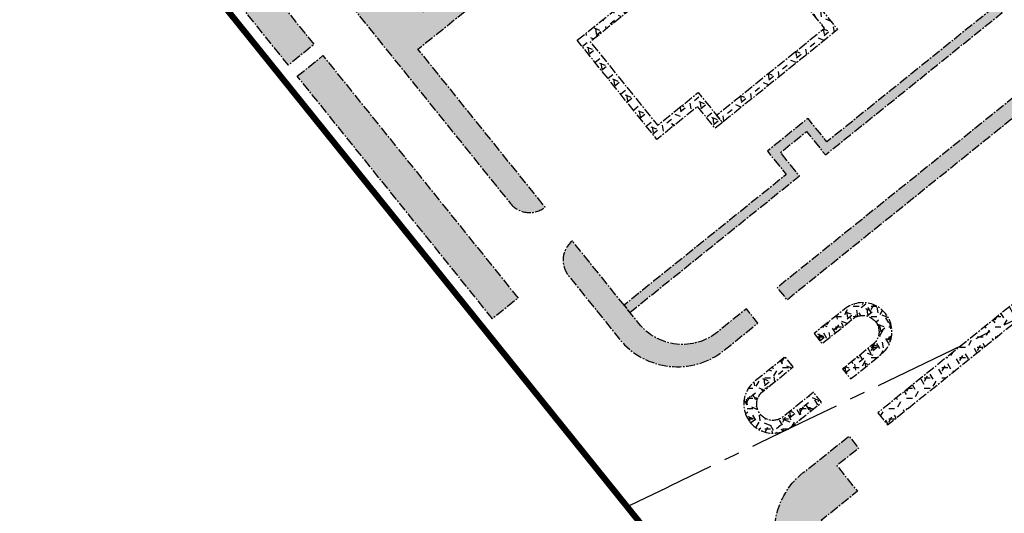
# Model space of a CAD drawing. Header units: millimetres. Extents: x 38389465 to 38395088, y 2473666 to 2480744.
# Tile 254 of 256: x 38394650 to 38394809, y 2479281 to 2479361. Entities that reach past the tile are written whole.
import ezdxf

# ---------------------------------------------------------------- set-up
doc = ezdxf.new("R2010")
doc.units = ezdxf.units.MM
doc.header["$LTSCALE"] = 2
doc.linetypes.add('CENTER2', pattern=[1.125, 0.75, -0.125, 0.125, -0.125])
for name, color, linetype in [('w-用地红线', 1, 'CONTINUOUS'), ('路面铺装', 143, 'CENTER2'), ('路面铺装填充', 143, 'CENTER2')]:
    doc.layers.add(name, color=color, linetype=linetype)
pattern_1 = [(6.626585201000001e-06, (-37038.1748278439, -2798.815628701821), (-1.908062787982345e-07, 1.649777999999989), [0.9525, -1.905]), (120.0000066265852, (-37038.1748278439, -2798.815628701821), (-1.428749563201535, -0.8248891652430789), [0.9525, -1.905]), (60.00000662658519, (-37037.22232784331, -2798.815628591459), (-1.428749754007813, 0.8248888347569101), [0.9525, -1.905])]

# ---------------------------------------------------------------- blocks, each defined once
blk = doc.blocks.new('6fd5t34533')
at = {"layer": '路面铺装填充'}
h = blk.add_hatch(dxfattribs=at)
h.set_pattern_fill('HEX', color=256, angle=6.626585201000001e-06, style=0)
h.set_pattern_definition([(38.83647369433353, (99.1569024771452, 202.7948903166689), (-1.034575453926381, 1.285076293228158), [0.9525, -1.905]), (158.8364736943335, (99.1569024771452, 202.7948903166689), (-0.5956209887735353, -1.538506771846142), [0.9525, -1.905]), (98.83647369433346, (99.89884179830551, 203.3922028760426), (-1.630196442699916, -0.2534304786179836), [0.9524999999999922, -1.904999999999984])])
edge = h.paths.add_edge_path()
edge.add_line((622.9317760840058, 850.4746127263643), (629.2629884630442, 851.9450917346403))
edge.add_arc((628.3580414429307, 855.8413811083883), 3.999999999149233, 283.0756144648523, 373.0756144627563)
edge.add_line((632.2543308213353, 856.7463281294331), (627.8653381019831, 875.6433303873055))
edge.add_arc((622.0209040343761, 874.2859098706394), 6.000000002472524, 13.0756143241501, 103.0756144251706)
edge.add_line((620.6634835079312, 880.1303439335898), (548.6927542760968, 863.4145175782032))
edge.add_line((548.6927542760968, 863.4145175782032), (545.1616674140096, 862.3632954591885))
edge.add_line((545.1616674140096, 862.3632954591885), (500.5814708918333, 846.0338432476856))
edge.add_arc((488.2377053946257, 879.7329217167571), 35.88866724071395, 275.214419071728, 290.1174722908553, ccw=False)
edge.add_line((491.4993823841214, 843.9927776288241), (454.6347600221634, 840.5978868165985))
edge.add_arc((455.7351926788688, 828.6484496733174), 12.00000000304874, 95.26157098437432, 110.1174722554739)
edge.add_line((451.6078400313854, 839.9163225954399), (403.7164928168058, 822.3740162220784))
edge.add_arc((405.0922770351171, 818.6180585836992), 3.999999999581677, 110.1174723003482, 200.1174725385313)
edge.add_line((401.3363194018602, 817.2422743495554), (422.6265891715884, 759.1188059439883))
edge.add_line((422.6265891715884, 759.1188059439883), (402.4364341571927, 751.7232761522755))
edge.add_arc((403.812218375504, 747.9673185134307), 4.000000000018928, 110.117472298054, 200.1168445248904)
edge.add_arc((827407.2427330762, 303663.9684553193), 880738.2265563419, 200.1168445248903, 200.1181000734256)
edge.add_line((406.6944107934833, 728.4690627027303), (460.2741996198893, 748.2015077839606))
edge.add_line((460.2741996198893, 748.2015077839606), (452.8449648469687, 768.4836790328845))
edge.add_line((452.8449648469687, 768.4836790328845), (433.313985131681, 761.3296010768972))
edge.add_line((433.313985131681, 761.3296010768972), (420.2950064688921, 796.8720440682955))
edge.add_line((420.2950064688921, 796.8720440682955), (421.9851874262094, 797.4911469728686))
edge.add_line((421.9851874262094, 797.4911469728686), (418.1501889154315, 807.9608789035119))
edge.add_line((418.1501889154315, 807.9608789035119), (420.6517112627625, 813.3479346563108))
edge.add_line((420.6517112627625, 813.3479346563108), (427.0344962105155, 815.6880399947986))
edge.add_line((427.0344962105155, 815.6880399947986), (426.4160165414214, 817.376528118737))
edge.add_line((426.4160165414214, 817.376528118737), (454.5856988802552, 827.6949097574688))
edge.add_line((454.5856988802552, 827.6949097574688), (456.0302722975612, 823.7511542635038))
edge.add_line((456.0302722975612, 823.7511542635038), (467.2975247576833, 827.8802007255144))
edge.add_line((467.2975247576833, 827.8802007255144), (466.6784218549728, 829.5703816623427))
edge.add_line((466.6784218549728, 829.5703816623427), (469.4484406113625, 830.5850225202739))
edge.add_line((469.4484406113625, 830.5850225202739), (469.5516244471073, 830.3033257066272))
edge.add_line((469.5516244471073, 830.3033257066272), (476.2653987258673, 832.7625399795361))
edge.add_line((476.2653987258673, 832.7625399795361), (478.3290750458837, 827.1286034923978))
edge.add_line((478.3290750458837, 827.1286034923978), (478.6107718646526, 827.2317873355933))
edge.add_line((478.6107718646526, 827.2317873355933), (480.0209506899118, 823.3819307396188))
edge.add_line((480.0209506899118, 823.3819307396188), (478.3949515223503, 822.7844883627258))
edge.add_line((478.3949515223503, 822.7844883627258), (484.2265800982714, 807.2438463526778))
edge.add_line((484.2265800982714, 807.2438463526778), (499.2519026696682, 812.7475297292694))
edge.add_line((499.2519026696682, 812.7475297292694), (494.9188028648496, 824.5771024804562))
edge.add_line((494.9188028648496, 824.5771024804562), (534.3563580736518, 839.0228367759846))
edge.add_line((534.3563580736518, 839.0228367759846), (532.9805738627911, 842.7787943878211))
edge.add_line((532.9805738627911, 842.7787943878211), (552.4813036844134, 849.9217919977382))
edge.add_line((552.4813036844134, 849.9217919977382), (570.3544837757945, 854.0729931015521))
edge.add_line((570.3544837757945, 854.0729931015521), (571.3046780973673, 849.9818893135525))
edge.add_line((571.3046780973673, 849.9818893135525), (620.3979249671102, 861.3842214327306))
edge.add_line((620.3979249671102, 861.3842214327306), (622.9317760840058, 850.4746127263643))
at = {"layer": '路面铺装填充', "linetype": 'ByBlock'}
h = blk.add_hatch(dxfattribs=at)
h.set_pattern_fill('HEX', color=256, angle=6.626585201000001e-06, style=0)
h.set_pattern_definition([(38.83647369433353, (99.1569024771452, 202.7948903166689), (-1.034575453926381, 1.285076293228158), [0.9525, -1.905]), (158.8364736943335, (99.1569024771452, 202.7948903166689), (-0.5956209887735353, -1.538506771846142), [0.9525, -1.905]), (98.83647369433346, (99.89884179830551, 203.3922028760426), (-1.630196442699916, -0.2534304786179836), [0.9524999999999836, -1.904999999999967])])
h.paths.add_polyline_path([(349.0312853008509, 518.6164268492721), (353.1650079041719, 521.9443591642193), (384.6450367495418, 482.8420895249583), (380.5113141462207, 479.514157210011)])
h.paths.add_polyline_path([(327.9606256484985, 544.7893407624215), (332.0941393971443, 548.1171049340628), (339.9329938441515, 538.380233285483), (335.7994800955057, 535.0524691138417)])
h.paths.add_polyline_path([(337.2419665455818, 533.2609190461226), (341.3753802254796, 536.5886026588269), (351.7225473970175, 523.7360820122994), (347.5891337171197, 520.4083983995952)])
h.paths.add_polyline_path([(318.6793535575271, 556.3177984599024), (322.812908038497, 559.6455954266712), (330.6517979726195, 549.9086797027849), (326.5182434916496, 546.5808827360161)])
h.paths.add_polyline_path([(309.3982926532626, 567.8460250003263), (313.5318726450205, 571.1738425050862), (321.3705842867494, 561.4371482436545), (317.2370042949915, 558.1093307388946)])
h.paths.add_polyline_path([(300.1173920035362, 579.3747901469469), (304.2506371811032, 582.7023381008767), (312.0893572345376, 572.9656333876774), (307.9561120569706, 569.6380854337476)])
h.paths.add_polyline_path([(290.8358872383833, 590.902830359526), (294.9695182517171, 594.2306889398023), (302.8081405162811, 584.4941056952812), (298.6745095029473, 581.1662471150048)])
h.paths.add_polyline_path([(281.5546666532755, 602.4312552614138), (285.6883231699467, 605.7591343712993), (293.5269024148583, 596.0226045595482), (289.3932458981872, 592.6947254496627)])
h.paths.add_polyline_path([(272.2736594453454, 613.9599304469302), (276.4070897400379, 617.2876274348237), (284.2459823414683, 607.5507083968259), (280.1125520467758, 604.2230114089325)])
h.paths.add_polyline_path([(262.9923976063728, 625.4884065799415), (267.1258534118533, 628.8161241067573), (274.9646049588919, 619.0793802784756), (270.8311491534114, 615.7516627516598)])
h.paths.add_polyline_path([(253.7111372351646, 637.0168809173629), (257.8460039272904, 640.3457343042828), (265.6847952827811, 630.608941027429), (261.5499285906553, 627.280087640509)])
h.paths.add_polyline_path([(244.4298768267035, 648.545355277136), (248.5647341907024, 651.8742011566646), (256.4036690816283, 642.1372295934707), (252.2688117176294, 638.808383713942)])
h.paths.add_polyline_path([(235.1490255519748, 660.0738330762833), (239.2823079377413, 663.4014109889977), (247.1208838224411, 653.6648853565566), (242.9876014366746, 650.3373074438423)])
h.paths.add_polyline_path([(225.8678434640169, 671.6022777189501), (230.0011183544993, 674.9298495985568), (237.8398479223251, 665.1931330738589), (233.7065730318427, 661.8655611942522)])
h.paths.add_polyline_path([(216.5865471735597, 683.1307327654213), (220.7149611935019, 686.4543913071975), (228.5536907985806, 676.7176747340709), (224.4252767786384, 673.3940161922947)])
at = {"layer": '路面铺装填充'}
h = blk.add_hatch(dxfattribs=at)
h.set_pattern_fill('HEX', color=256, angle=6.626585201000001e-06, style=0)
h.set_pattern_definition(pattern_1)
edge = h.paths.add_edge_path()
edge.add_arc((317.5151763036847, 594.9255684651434), 11.98653496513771, 128.8217543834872, 170.270410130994)
edge.add_line((305.7010517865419, 596.9512738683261), (336.905430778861, 622.0729525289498))
edge.add_arc((390.4656340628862, 555.9968627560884), 85.05730430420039, 112.02445430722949, 129.0276619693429, ccw=False)
edge.add_line((358.5689502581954, 634.8470154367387), (399.8767186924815, 650.0385079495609))
edge.add_line((399.8767186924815, 650.0385079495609), (398.7502066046, 652.672934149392))
edge.add_arc((400.0723551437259, 644.7129625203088), 8.069028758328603, 99.43070997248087, 110.4228822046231)
edge.add_line((397.2566970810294, 652.2747939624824), (360.5079000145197, 638.8142582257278))
edge.add_arc((391.4630448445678, 554.3052114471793), 89.99999988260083, 110.1174722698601, 128.6311621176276)
edge.add_line((335.2756346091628, 624.6115049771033), (310.000821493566, 604.2642778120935))
edge = h.paths.add_edge_path()
edge.add_line((382.2344639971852, 626.4751714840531), (389.7600525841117, 617.1282215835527))
edge.add_line((389.7600525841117, 617.1282215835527), (393.5855698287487, 620.2081132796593))
edge.add_arc((395.535828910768, 617.9256509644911), 3.002189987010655, 38.85378833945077, 130.51236584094, ccw=False)
edge.add_line((397.8737824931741, 619.8090303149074), (421.7039600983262, 590.2097149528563))
edge.add_line((421.7039600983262, 590.2097149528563), (416.8348754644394, 586.2896529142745))
edge.add_line((416.8348754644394, 586.2896529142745), (415.4713209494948, 585.1918658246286))
edge.add_line((415.4713209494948, 585.1918658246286), (419.2339905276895, 580.5182892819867))
edge.add_line((419.2339905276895, 580.5182892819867), (420.7926117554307, 581.7731230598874))
edge.add_line((420.7926117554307, 581.7731230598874), (424.8540123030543, 585.042924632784))
edge.add_arc((428.0166116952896, 573.4671757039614), 11.99999992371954, 69.65288873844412, 105.2808084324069, ccw=False)
edge.add_arc((587.1132259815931, 663.4996848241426), 173.8044175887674, 206.954025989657, 218.955933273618)
edge.add_line((451.957740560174, 554.2249378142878), (448.840485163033, 551.717948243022))
edge.add_line((448.840485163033, 551.717948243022), (444.9455260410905, 548.5821506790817))
edge.add_line((444.9455260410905, 548.5821506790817), (452.4730226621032, 539.2325796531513))
edge.add_line((452.4730226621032, 539.2325796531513), (456.3677231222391, 542.3680826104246))
edge.add_arc((458.2490222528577, 540.0312656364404), 2.999999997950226, 38.836477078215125, 128.8364671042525, ccw=False)
edge.add_line((460.5858388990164, 541.9125651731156), (469.2954925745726, 531.0940521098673))
edge.add_line((469.2954925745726, 531.0940521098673), (467.8654130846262, 517.8660027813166))
edge.add_line((467.8654130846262, 517.8660027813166), (426.4331591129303, 484.5099768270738))
edge.add_line((426.4331591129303, 484.5099768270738), (428.002108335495, 482.5617211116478))
edge.add_line((428.002108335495, 482.5617211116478), (470.5307992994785, 516.8026022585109))
edge.add_arc((463.0055830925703, 526.1498543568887), 12.00000003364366, 308.8365876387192, 398.8372695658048)
edge.add_line((472.3527456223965, 533.6751818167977), (454.1339917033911, 556.3045828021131))
edge.add_arc((587.0446790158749, 663.4532202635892), 170.7222343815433, 202.9845786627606, 218.8747258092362, ccw=False)
edge.add_line((429.8760851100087, 596.7890289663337), (424.8200422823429, 592.7184483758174))
edge.add_line((424.8200422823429, 592.7184483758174), (401.101956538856, 622.1777901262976))
edge.add_arc((403.3496964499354, 624.1996652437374), 3.023295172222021, 129.2368451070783, 221.9718469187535, ccw=False)
edge.add_line((401.4373790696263, 626.5413219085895), (414.6636112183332, 637.1778797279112))
edge.add_arc((423.1425206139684, 661.7564904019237), 26.00000013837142, 222.8685061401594, 250.9670473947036, ccw=False)
edge.add_line((404.0866795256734, 644.0682194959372), (393.9198646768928, 635.8832310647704))
edge.add_arc((392.0383967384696, 638.220257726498), 3.000269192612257, 218.8450998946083, 308.8364670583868, ccw=False)
edge.add_line((389.7016535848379, 636.3384376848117), (383.5167195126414, 644.0209299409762))
edge.add_line((383.5167195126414, 644.0209299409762), (379.5545185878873, 642.5639302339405))
edge.add_line((379.5545185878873, 642.5639302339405), (386.5859851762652, 633.829930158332))
edge.add_arc((384.2491685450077, 631.9486306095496), 2.999999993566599, -51.16273030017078, 38.83647744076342, ccw=False)
edge.add_line((386.1305004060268, 629.6118399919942), (382.2344639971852, 626.4751714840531))
h = blk.add_hatch(dxfattribs=at)
h.set_pattern_fill('HEX', color=256, angle=6.626585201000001e-06, style=0)
h.set_pattern_definition(pattern_1)
h.paths.add_polyline_path([(319.3443975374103, 595.9972996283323), (321.0369023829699, 593.8950498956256), (341.3669513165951, 610.2626134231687), (344.4084378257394, 606.4848018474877), (350.9514515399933, 611.7525311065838), (347.9099650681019, 615.5303426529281), (374.0820200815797, 636.6012595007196), (382.23445815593, 626.4751667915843), (383.4028534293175, 627.4158327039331), (374.3097495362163, 638.7103206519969), (345.8009039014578, 615.7580719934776), (348.8423903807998, 611.9802605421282), (344.6361672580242, 608.5938631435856), (341.5946807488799, 612.371674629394), (330.6123507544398, 603.529886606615), (329.8613668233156, 604.4626790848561)])
edge = h.paths.add_edge_path()
edge.add_arc((386.4989676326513, 500.6258219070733), 3.999999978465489, 218.8365852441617, 308.8365853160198)
edge.add_line((389.0073728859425, 497.5100711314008), (368.4993210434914, 522.9826464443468))
edge.add_line((368.4993210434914, 522.9826464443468), (377.1467710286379, 529.9430659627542))
edge.add_line((377.1467710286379, 529.9430659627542), (374.6377034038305, 533.0596525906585))
edge.add_line((374.6377034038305, 533.0596525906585), (369.4967219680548, 528.9208109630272))
edge.add_line((369.4967219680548, 528.9208109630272), (354.4462102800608, 547.6154938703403))
edge.add_line((354.4462102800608, 547.6154938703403), (359.5871924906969, 551.7543360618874))
edge.add_line((359.5871924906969, 551.7543360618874), (357.0789104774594, 554.8699454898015))
edge.add_line((357.0789104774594, 554.8699454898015), (348.4317375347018, 547.9083779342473))
edge.add_line((348.4317375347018, 547.9083779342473), (315.1903859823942, 589.1880652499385))
edge.add_line((315.1903859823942, 589.1880652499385), (321.0369548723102, 593.8949243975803))
edge.add_line((321.0369548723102, 593.8949243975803), (319.3443975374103, 595.9972996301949))
edge.add_line((319.3443975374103, 595.9972996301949), (310.3874109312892, 588.7875903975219))
edge.add_line((310.3874109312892, 588.7875903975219), (383.3832168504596, 498.1174166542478))
h.paths.add_polyline_path([(357.3815237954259, 557.6814049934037), (358.6357233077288, 556.1235268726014), (357.0789104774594, 554.8699454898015), (359.5871924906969, 551.7543360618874), (361.1451236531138, 553.0085771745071), (364.5932960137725, 548.7237076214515), (370.747022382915, 553.6780246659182), (363.5381661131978, 562.638069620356)], flags=17)
h.paths.add_polyline_path([(363.5381660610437, 562.6380696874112), (364.4788320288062, 561.4696743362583), (375.4586541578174, 570.3094433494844), (372.4171677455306, 574.0872549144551), (376.6233908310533, 577.4736522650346), (379.6648773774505, 573.6958407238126), (399.293918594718, 589.4990283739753), (407.3836455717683, 579.4508290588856), (408.5520406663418, 580.3914948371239), (399.5216479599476, 591.6080896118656), (379.8472035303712, 575.8612971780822), (376.8511201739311, 579.5827134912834), (370.3081065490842, 574.3149843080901), (373.3495930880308, 570.5371727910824)])
h.paths.add_polyline_path([(379.9576030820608, 529.6397525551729), (378.7034035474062, 531.1976306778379), (377.1474999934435, 529.9420718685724), (374.6377034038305, 533.0596525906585), (376.1955821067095, 534.3138514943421), (372.7457340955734, 538.5976149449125), (378.8996614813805, 543.5520938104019), (386.1141487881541, 534.5965826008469)], flags=17)
h.paths.add_polyline_path([(386.1141486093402, 534.596582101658), (385.1734826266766, 535.7649774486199), (396.1533047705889, 544.6047464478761), (399.1947913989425, 540.8269350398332), (403.4010144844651, 544.2133323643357), (400.3595279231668, 547.9911438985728), (419.9885690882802, 563.7943315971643), (411.8988424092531, 573.8425311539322), (413.0672375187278, 574.7831968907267), (422.0976303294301, 563.5666022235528), (402.5139925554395, 547.7070194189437), (405.5100757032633, 543.9856029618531), (398.9670620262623, 538.71787382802), (395.925575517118, 542.495685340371)])
h.paths.add_polyline_path([(453.6412858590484, 540.1731122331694), (452.4730498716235, 539.2325458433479), (460.6232932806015, 529.1088933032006), (434.4611237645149, 508.0459385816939), (431.4097443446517, 511.8157854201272), (424.8667306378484, 506.5480562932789), (427.908217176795, 502.7702447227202), (401.7361624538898, 481.6993280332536), (402.6767923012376, 480.5309738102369), (430.0172783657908, 502.542515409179), (426.9757919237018, 506.3203268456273), (431.1820150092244, 509.7067241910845), (434.2235015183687, 505.9289127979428), (462.7323471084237, 528.8811615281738)])
edge = h.paths.add_edge_path()
edge.add_arc((395.905487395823, 488.9417564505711), 4.000000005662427, 128.8389215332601, 218.8365851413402)
edge.add_line((392.7897365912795, 486.4333511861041), (401.0068105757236, 476.2306624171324))
edge.add_arc((410.3526444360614, 483.7576398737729), 12.00000000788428, 218.8473844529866, 308.838740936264)
edge.add_line((417.878211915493, 474.4106706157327), (423.3284750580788, 478.7988655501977))
edge.add_line((423.3284750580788, 478.7988655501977), (421.4659459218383, 481.1122368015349))
edge.add_line((421.4659459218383, 481.1122368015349), (416.7922851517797, 477.3494039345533))
edge.add_arc((411.1481939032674, 484.3596987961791), 9.00000000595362, 218.8361418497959, 308.83805147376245, ccw=False)
edge.add_line((404.1377109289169, 478.7158411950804), (393.3969550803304, 492.0574049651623))
h = blk.add_hatch(dxfattribs=at)
h.set_pattern_fill('HEX', color=256, angle=6.626585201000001e-06, style=0)
h.set_pattern_definition([(38.83647369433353, (99.1569024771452, 202.7948903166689), (-1.034575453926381, 1.285076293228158), [0.9525, -1.905]), (158.8364736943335, (99.1569024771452, 202.7948903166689), (-0.5956209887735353, -1.538506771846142), [0.9525, -1.905]), (98.83647369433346, (99.89884179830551, 203.3922028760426), (-1.630196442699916, -0.2534304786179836), [0.9524999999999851, -1.90499999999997])])
h.paths.add_polyline_path([(394.1843420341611, 524.4054726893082), (420.5127714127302, 545.601073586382), (436.1899843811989, 526.1273876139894), (417.6143908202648, 511.173163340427), (416.6558069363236, 512.3272746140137), (434.0809293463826, 526.3551759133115), (420.2849728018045, 543.4920258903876), (396.2933837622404, 524.1776936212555), (407.1420207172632, 510.7018957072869), (413.7084896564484, 515.9883292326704), (417.5964997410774, 511.1587787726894), (416.4280781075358, 510.2181457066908), (413.606178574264, 513.7234107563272), (407.039649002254, 508.4370525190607)])
at = {"layer": '路面铺装填充', "linetype": 'ByBlock'}
h = blk.add_hatch(dxfattribs=at)
h.set_pattern_fill('HEX', color=256, angle=6.626585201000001e-06, style=0)
h.set_pattern_definition([(38.83647369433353, (99.1569024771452, 202.7948903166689), (-1.034575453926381, 1.285076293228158), [0.9525, -1.905]), (158.8364736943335, (99.1569024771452, 202.7948903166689), (-0.5956209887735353, -1.538506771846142), [0.9525, -1.905]), (98.83647369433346, (99.89884179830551, 203.3922028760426), (-1.630196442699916, -0.2534304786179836), [0.9524999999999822, -1.904999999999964])])
edge = h.paths.add_edge_path()
edge.add_line((295.6984725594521, 429.7081631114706), (291.9671521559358, 426.7041923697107))
edge.add_line((291.9671521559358, 426.7041923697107), (275.0292880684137, 447.7303442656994))
edge.add_line((275.0292880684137, 447.7303442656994), (264.8248465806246, 439.5162786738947))
edge.add_line((264.8248465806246, 439.5162786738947), (262.3164466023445, 442.6320337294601))
edge.add_line((262.3164466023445, 442.6320337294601), (269.0147257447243, 448.0246161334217))
edge.add_line((269.0147257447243, 448.0246161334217), (253.9642141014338, 466.719299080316))
edge.add_line((253.9642141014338, 466.719299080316), (247.2665453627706, 461.3272080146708))
edge.add_line((247.2665453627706, 461.3272080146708), (244.7586614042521, 464.4419587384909))
edge.add_line((244.7586614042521, 464.4419587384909), (254.9627427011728, 472.6569115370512))
edge.add_line((254.9627427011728, 472.6569115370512), (220.7911268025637, 515.1136760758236))
edge.add_line((220.7911268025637, 515.1136760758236), (223.482978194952, 517.2808505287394))
edge.add_arc((218.6244022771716, 506.3084196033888), 12.00000001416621, 38.838214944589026, 66.1163093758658, ccw=False)
edge.add_line((227.971440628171, 513.8339012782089), (227.971623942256, 513.833673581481))
edge.add_line((227.971623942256, 513.833673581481), (295.6984725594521, 429.7081631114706))
h.paths.add_polyline_path([(237.3508411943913, 461.0456303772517), (244.5632633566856, 452.0871547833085), (250.7170158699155, 457.0414928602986), (243.5043859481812, 465.9998087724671)], flags=17)
h.paths.add_polyline_path([(237.3477815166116, 461.0436670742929), (238.2884556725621, 459.8752783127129), (227.3086954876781, 451.0354323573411), (224.2671824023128, 454.8132224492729), (220.0609830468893, 451.4267956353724), (223.1024960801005, 447.6490054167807), (203.4735656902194, 431.845680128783), (211.5633628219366, 421.7975372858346), (210.3949743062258, 420.8568633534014), (201.3645028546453, 432.0733947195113), (220.9480294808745, 447.9331148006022), (217.9519202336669, 451.654510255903), (224.4948969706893, 456.9222852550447), (227.5364099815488, 453.1444950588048)])
h.paths.add_polyline_path([(220.7911268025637, 515.1136760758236), (221.725729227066, 513.9403991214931), (195.553489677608, 492.869711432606), (198.5950027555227, 489.0919212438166), (192.0520259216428, 483.8241461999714), (189.0105128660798, 487.6019363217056), (162.8386056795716, 466.530835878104), (170.9947759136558, 456.4002409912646), (169.8227192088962, 455.4641342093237), (160.7295429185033, 466.7585503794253), (189.2382274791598, 489.7109990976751), (192.2797404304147, 485.9332089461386), (196.4859398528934, 489.3196357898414), (193.4444268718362, 493.0974259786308), (204.4266948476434, 501.9392910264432), (204.4269364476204, 501.9389918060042)])
h.paths.add_polyline_path([(166.3160993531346, 452.6409819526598), (173.8414268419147, 443.2938194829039), (178.5163712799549, 447.0575807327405), (170.9910437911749, 456.4047432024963)])
h.paths.add_polyline_path([(259.9239606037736, 433.0023377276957), (258.9832864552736, 434.1707264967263), (248.0035262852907, 425.3308805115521), (251.0450391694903, 421.5530902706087), (246.8388398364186, 418.1666634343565), (243.797326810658, 421.9444536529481), (224.1683963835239, 406.1411284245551), (216.0785989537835, 416.1892710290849), (214.910210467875, 415.2485970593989), (223.9406817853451, 404.0320655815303), (243.6150158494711, 419.7789959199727), (246.6111252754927, 416.0576006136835), (253.1541019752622, 421.3253756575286), (250.1125889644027, 425.1031658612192)])
h.paths.add_polyline_path([(206.8225749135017, 409.5075035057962), (207.9909637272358, 410.4481776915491), (233.7027174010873, 378.5122147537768), (232.5342241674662, 377.5714529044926)])
h.paths.add_polyline_path([(190.1177262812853, 432.6473404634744), (178.5163713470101, 447.0575807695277), (177.3479771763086, 446.1169157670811), (189.8901314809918, 430.538387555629), (203.0598742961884, 414.1810550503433), (204.2282672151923, 415.1217325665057)])
h.paths.add_polyline_path([(299.5487225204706, 296.7240516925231), (298.3835544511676, 295.7793772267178), (318.4285363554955, 270.8747142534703), (314.9082554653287, 268.0701887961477), (315.8495104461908, 266.902242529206), (320.5423438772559, 270.640906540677)])
h.paths.add_polyline_path([(281.3728915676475, 316.1048513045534), (290.4652187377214, 304.8101318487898), (292.0266222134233, 306.0672055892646), (283.87418410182, 316.1932982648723), (310.0430117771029, 337.2682237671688), (313.0844983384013, 333.4904123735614), (319.6275119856, 338.7581416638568), (316.5860254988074, 342.5359530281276), (342.7580801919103, 363.6068700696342), (341.8173048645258, 364.7753899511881), (314.4769642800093, 342.7636824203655), (317.5184507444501, 338.9858710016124), (313.3122276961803, 335.5994736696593), (310.2741609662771, 339.3730374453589)])
edge = h.paths.add_edge_path()
edge.add_line((316.4920318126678, 362.7442517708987), (318.0597726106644, 360.7969264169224))
edge.add_line((318.0597726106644, 360.7969264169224), (277.6354983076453, 328.2523985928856))
edge.add_line((277.6354983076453, 328.2523985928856), (276.9207882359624, 321.6340603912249))
edge.add_line((276.9207882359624, 321.6340603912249), (290.4652187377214, 304.8101318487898))
edge.add_line((290.4652187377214, 304.8101318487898), (292.0266222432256, 306.0672056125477))
edge.add_line((292.0266222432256, 306.0672056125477), (299.5519482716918, 296.7200450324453))
edge.add_line((299.5519482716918, 296.7200450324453), (294.8747110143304, 292.9544347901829))
edge.add_line((294.8747110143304, 292.9544347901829), (276.8106058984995, 315.3923911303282))
edge.add_arc((286.1578738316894, 322.9175876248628), 12.00000000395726, 128.8364670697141, 218.8364668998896, ccw=False)
edge.add_line((278.6326773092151, 332.2648555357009), (316.4920318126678, 362.7442517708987))
h.paths.add_polyline_path([(239.6700288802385, 367.9065600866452), (241.2300276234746, 369.1624379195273), (249.3806212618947, 359.0390673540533), (275.5426397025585, 380.1022097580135), (272.5110195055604, 383.8879646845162), (279.0539962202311, 389.1557398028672), (282.095509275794, 385.3779495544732), (308.267416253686, 406.4490497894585), (309.2080579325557, 405.2807050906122), (281.8677946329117, 383.2688867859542), (278.8262816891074, 387.0466769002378), (274.6200823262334, 383.6602500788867), (277.6615952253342, 379.8824599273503), (248.7602205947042, 356.6139094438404)])
edge = h.paths.add_edge_path()
edge.add_line((304.6290765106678, 387.0474493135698), (306.4915454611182, 384.734029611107))
edge.add_line((306.4915454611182, 384.734029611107), (311.9416958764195, 389.1217495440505))
edge.add_arc((304.9971063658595, 398.9582220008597), 12.0409100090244, 305.222247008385, 398.7558570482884)
edge.add_line((314.3868547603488, 406.4958701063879), (303.8512389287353, 419.5823347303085))
edge.add_line((303.8512389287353, 419.5823347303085), (300.1195532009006, 416.5781456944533))
edge.add_line((300.1195532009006, 416.5781456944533), (310.669273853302, 403.4649292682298))
edge.add_arc((303.6590576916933, 397.820740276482), 9.000000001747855, -51.16319939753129, 38.838850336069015, ccw=False)
edge.add_line((309.302995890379, 390.8103221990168), (304.6290765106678, 387.0474493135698))
edge = h.paths.add_edge_path()
edge.add_line((300.2503133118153, 382.9189004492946), (301.8179001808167, 380.9714222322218))
edge.add_line((301.8179001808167, 380.9714222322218), (263.9585454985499, 350.4920258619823))
edge.add_arc((256.4333489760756, 359.8392937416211), 11.99999997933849, 218.8364668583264, 308.83646715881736, ccw=False)
edge.add_line((247.0860810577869, 352.3140972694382), (229.0256998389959, 374.7467844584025))
edge.add_line((229.0256998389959, 374.7467844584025), (233.7021066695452, 378.5117222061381))
edge.add_line((233.7021066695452, 378.5117222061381), (241.2274336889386, 369.1645602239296))
edge.add_line((241.2274336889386, 369.1645602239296), (239.6679073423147, 367.9091956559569))
edge.add_line((239.6679073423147, 367.9091956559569), (252.7334619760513, 351.6779929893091))
edge.add_line((252.7334619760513, 351.6779929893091), (260.3759686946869, 350.8171636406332))
edge.add_line((260.3759686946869, 350.8171636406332), (300.2503133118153, 382.9189004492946))
edge = h.paths.add_edge_path()
edge.add_line((321.1657360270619, 366.506906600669), (323.0282259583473, 364.1934608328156))
edge.add_line((323.0282259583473, 364.1934608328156), (327.7022821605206, 367.9563990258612))
edge.add_arc((333.3461795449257, 360.9459480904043), 9.000000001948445, 38.83685098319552, 128.8364670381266, ccw=False)
edge.add_line((340.3565926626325, 366.5898924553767), (348.3770769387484, 356.6275497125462))
edge.add_line((348.3770769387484, 356.6275497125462), (349.1452383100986, 363.3168363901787))
edge.add_line((349.1452383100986, 363.3168363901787), (344.1089527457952, 369.5725733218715))
edge.add_arc((334.7406511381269, 362.0067498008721), 12.04187528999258, 38.92428029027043, 132.431954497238)
edge.add_line((326.6158277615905, 370.8946069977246), (321.1657360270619, 366.506906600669))
edge = h.paths.add_edge_path()
edge.add_line((306.2073683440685, 375.5201082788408), (307.511484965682, 373.8997115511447))
edge.add_line((307.511484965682, 373.8997115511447), (302.6041192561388, 369.9486724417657))
edge.add_arc((304.2471909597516, 367.9079114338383), 2.619998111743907, 128.8384785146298, 308.8460189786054)
edge.add_line((305.890531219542, 365.8673666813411), (310.7978922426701, 369.8183785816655))
edge.add_line((310.7978922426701, 369.8183785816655), (312.1020531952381, 368.1980427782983))
edge.add_line((312.1020531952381, 368.1980427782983), (307.1947090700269, 364.2470209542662))
edge.add_arc((304.247151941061, 367.9078808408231), 4.699998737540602, 128.8300764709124, 308.8394294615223, ccw=False)
edge.add_line((301.3001924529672, 371.5692218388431), (306.2073683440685, 375.5201082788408))
edge = h.paths.add_edge_path()
edge.add_line((312.1848031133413, 377.6623149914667), (310.880640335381, 379.282537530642))
edge.add_line((310.880640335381, 379.282537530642), (315.7880597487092, 383.2337554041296))
edge.add_arc((318.7360343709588, 379.5732316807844), 4.699998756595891, -51.166778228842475, 128.8459637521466, ccw=False)
edge.add_line((321.683194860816, 375.9120524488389), (316.7758571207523, 371.9610357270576))
edge.add_line((316.7758571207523, 371.9610357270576), (315.471434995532, 373.5811864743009))
edge.add_line((315.471434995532, 373.5811864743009), (320.3788314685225, 377.5322487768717))
edge.add_arc((318.7360341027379, 379.5732314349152), 2.61999873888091, 308.8307657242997, 488.8460041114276)
edge.add_line((317.0926939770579, 381.6137771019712), (312.1848031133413, 377.6623149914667))
h.paths.add_polyline_path([(252.7156872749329, 441.9610506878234), (259.926833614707, 433.0041597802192), (266.0796075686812, 437.9577032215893), (258.8680194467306, 446.9142452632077)], flags=17)
at = {"layer": '路面铺装填充'}
h = blk.add_hatch(dxfattribs=at)
h.set_pattern_fill('HEX', color=256, angle=6.626585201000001e-06, style=0)
h.set_pattern_definition(pattern_1)
edge = h.paths.add_edge_path()
edge.add_line((442.6760143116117, 464.334368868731), (444.243923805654, 462.386944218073))
edge.add_line((444.243923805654, 462.386944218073), (486.7730029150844, 496.6279338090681))
edge.add_arc((492.4316885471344, 489.5635089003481), 9.05134367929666, 43.52388881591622, 128.6951292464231, ccw=False)
edge.add_line((498.9947029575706, 495.7967796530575), (501.7637133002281, 497.1281393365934))
edge.add_arc((492.7306196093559, 489.2285139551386), 12.00003594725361, 41.17036053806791, 128.8382133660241)
edge.add_line((485.205115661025, 498.5755805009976), (442.6760143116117, 464.334368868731))
h = blk.add_hatch(dxfattribs=at)
h.set_pattern_fill('HEX', color=256, angle=6.626585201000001e-06, style=0)
h.set_pattern_definition([(38.83647369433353, (99.1569024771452, 202.7948903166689), (-1.034575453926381, 1.285076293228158), [0.9525, -1.905]), (158.8364736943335, (99.1569024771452, 202.7948903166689), (-0.5956209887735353, -1.538506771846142), [0.9525, -1.905]), (98.83647369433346, (99.89884179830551, 203.3922028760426), (-1.630196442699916, -0.2534304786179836), [0.9524999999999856, -1.904999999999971])])
edge = h.paths.add_edge_path()
edge.add_line((504.3454892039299, 480.2206231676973), (508.7086281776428, 483.7312740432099))
edge.add_line((508.7086281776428, 483.7312740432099), (498.9969999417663, 495.7943730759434))
edge.add_line((498.9969999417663, 495.7943730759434), (501.7637133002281, 497.1281393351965))
edge.add_line((501.7637133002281, 497.1281393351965), (533.9347140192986, 457.1810389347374))
edge.add_arc((524.5902193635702, 449.6555429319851), 11.99802777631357, -51.172957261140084, 38.84588605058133, ccw=False)
edge.add_line((532.1126417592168, 440.3085738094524), (477.4311205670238, 396.2861793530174))
edge.add_arc((469.9059248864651, 405.6334479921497), 12.00000004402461, 218.8364671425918, 308.8364617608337, ccw=False)
edge.add_line((460.5586569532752, 398.1082514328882), (428.7021278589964, 437.6781832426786))
edge.add_arc((438.0689266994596, 445.2191034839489), 12.02507374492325, 125.1377896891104, 218.8364669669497, ccw=False)
edge.add_line((431.147958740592, 455.0528515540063), (438.0031397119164, 460.5717458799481))
edge.add_line((438.0031397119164, 460.5717458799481), (439.5721594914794, 458.6230726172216))
edge.add_line((439.5721594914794, 458.6230726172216), (436.0668566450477, 455.800696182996))
edge.add_line((436.0668566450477, 455.800696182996), (439.3902319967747, 451.6727010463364))
edge.add_line((439.3902319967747, 451.6727010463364), (433.5540616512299, 446.9653668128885))
edge.add_line((433.5540616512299, 446.9653668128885), (437.6290124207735, 441.9132278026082))
edge.add_line((437.6290124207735, 441.9132278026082), (432.4805731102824, 437.7682810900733))
edge.add_line((432.4805731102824, 437.7682810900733), (462.8950382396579, 399.9876541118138))
edge.add_arc((469.9061555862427, 405.6318003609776), 9.000675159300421, 218.8350407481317, 308.8321636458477)
edge.add_line((475.5499497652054, 398.6203996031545), (497.7508786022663, 416.4936813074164))
edge.add_line((497.7508786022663, 416.4936813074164), (495.5557892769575, 419.2202671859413))
edge.add_line((495.5557892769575, 419.2202671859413), (501.6315117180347, 424.111646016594))
edge.add_line((501.6315117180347, 424.111646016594), (503.8252916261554, 421.3866875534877))
edge.add_line((503.8252916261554, 421.3866875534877), (530.2325810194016, 442.6436877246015))
edge.add_arc((524.589483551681, 449.6540328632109), 8.999415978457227, 308.8329224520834, 396.0133367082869)
edge.add_line((531.8689325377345, 454.9454514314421), (527.5229661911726, 460.3613312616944))
edge.add_line((527.5229661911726, 460.3613312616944), (523.1611322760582, 456.8503142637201))
edge.add_line((523.1611322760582, 456.8503142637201), (520.5494294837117, 460.1247920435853))
edge.add_line((520.5494294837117, 460.1247920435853), (524.8840789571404, 463.6276076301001))
edge.add_line((524.8840789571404, 463.6276076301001), (511.3419210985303, 480.4604772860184))
edge.add_line((511.3419210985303, 480.4604772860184), (506.9797034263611, 476.9485892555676))
edge.add_line((506.9797034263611, 476.9485892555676), (504.3454892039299, 480.2206231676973))
at = {"layer": '路面铺装填充', "linetype": 'ByBlock'}
h = blk.add_hatch(dxfattribs=at)
h.set_pattern_fill('HEX', color=256, angle=6.626585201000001e-06, style=0)
h.set_pattern_definition([(38.83647369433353, (99.1569024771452, 202.7948903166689), (-1.034575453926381, 1.285076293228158), [0.9525, -1.905]), (158.8364736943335, (99.1569024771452, 202.7948903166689), (-0.5956209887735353, -1.538506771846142), [0.9525, -1.905]), (98.83647369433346, (99.89884179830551, 203.3922028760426), (-1.630196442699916, -0.2534304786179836), [0.952499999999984, -1.904999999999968])])
edge = h.paths.add_edge_path()
edge.add_line((432.3916095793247, 477.1088543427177), (433.6962294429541, 475.488862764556))
edge.add_line((433.6962294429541, 475.488862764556), (438.6038595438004, 479.4395734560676))
edge.add_arc((440.2467879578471, 477.3986970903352), 2.619998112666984, -51.17308476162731, 128.8344557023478, ccw=False)
edge.add_line((441.8894477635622, 475.3576045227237), (436.9818452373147, 471.4068925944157))
edge.add_line((436.9818452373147, 471.4068925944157), (438.2863961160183, 469.7868707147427))
edge.add_line((438.2863961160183, 469.7868707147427), (443.1940047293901, 473.7375640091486))
edge.add_arc((440.246826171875, 477.3987286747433), 4.69999874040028, 308.833504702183, 488.8428576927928)
edge.add_line((437.2990500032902, 481.0594121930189), (432.3916095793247, 477.1088543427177))
edge = h.paths.add_edge_path()
edge.add_line((429.0226578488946, 471.7265741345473), (427.7182180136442, 473.346573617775))
edge.add_line((427.7182180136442, 473.346573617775), (422.8104017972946, 469.3958486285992))
edge.add_arc((425.7571628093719, 465.7343478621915), 4.699998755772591, 128.8269703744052, 308.8397123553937)
edge.add_line((428.7047380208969, 462.073502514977), (433.6123402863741, 466.0241906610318))
edge.add_line((433.6123402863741, 466.0241906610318), (432.3080259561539, 467.6444281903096))
edge.add_line((432.3080259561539, 467.6444281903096), (427.4003666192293, 463.6936923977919))
edge.add_arc((425.7571630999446, 465.7343480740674), 2.619998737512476, 128.8269300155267, 308.8421684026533, ccw=False)
edge.add_line((424.1145023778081, 467.7754407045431), (429.0226578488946, 471.7265741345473))
at = {"layer": '路面铺装填充'}
h = blk.add_hatch(dxfattribs=at)
h.set_pattern_fill('HEX', color=256, angle=6.626585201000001e-06, style=0)
h.set_pattern_definition(pattern_1)
edge = h.paths.add_edge_path()
edge.add_line((427.7184808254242, 473.3465404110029), (429.0225974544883, 471.7261436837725))
edge.add_line((429.0225974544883, 471.7261436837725), (424.1152317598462, 467.7751045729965))
edge.add_arc((425.758303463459, 465.7343435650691), 2.619998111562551, 128.8384785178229, 308.8460189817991)
edge.add_line((427.4016437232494, 463.6937988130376), (432.3090047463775, 467.6448107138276))
edge.add_line((432.3090047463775, 467.6448107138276), (433.6131656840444, 466.0244749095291))
edge.add_line((433.6131656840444, 466.0244749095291), (428.7058215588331, 462.0734530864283))
edge.add_arc((425.7582644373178, 465.7343129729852), 4.699998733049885, 128.8300763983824, 308.8394293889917, ccw=False)
edge.add_line((422.8113049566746, 469.3956539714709), (427.7184808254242, 473.3465404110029))
edge = h.paths.add_edge_path()
edge.add_line((433.695915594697, 475.4887471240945), (432.3917528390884, 477.1089696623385))
edge.add_line((432.3917528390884, 477.1089696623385), (437.2991722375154, 481.0601875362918))
edge.add_arc((440.2471468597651, 477.3996638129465), 4.699998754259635, -51.166778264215, 128.8459637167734, ccw=False)
edge.add_line((443.1943073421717, 473.7384845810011), (438.286969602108, 469.7874678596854))
edge.add_line((438.286969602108, 469.7874678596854), (436.9825474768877, 471.4076186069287))
edge.add_line((436.9825474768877, 471.4076186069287), (441.8899439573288, 475.3586809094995))
edge.add_arc((440.2471465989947, 477.399663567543), 2.619998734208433, 308.8307655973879, 488.8460039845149)
edge.add_line((438.6038064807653, 479.440209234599), (433.695915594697, 475.4887471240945))
at = {"layer": '路面铺装', "linetype": 'ByBlock', "flags": 128}
for points in [[(382.2344639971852, 626.4751714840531), (389.7600525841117, 617.1282215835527), (393.5855698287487, 620.2081132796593, -0.4227177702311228), (397.8737824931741, 619.8090303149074), (421.7039600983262, 590.2097149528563), (416.8348754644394, 586.2896529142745), (415.4713209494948, 585.1918658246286), (419.2339905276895, 580.5182892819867), (420.7926117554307, 581.7731230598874), (424.8540123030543, 585.042924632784, -0.1567206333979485), (432.1890921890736, 584.7184158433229, 0.05241612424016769), (451.957740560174, 554.2249378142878), (448.840485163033, 551.717948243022), (444.9455260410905, 548.5821506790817), (452.4730226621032, 539.2325796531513), (456.3677231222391, 542.3680826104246, -0.4142135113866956), (460.5858388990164, 541.9125651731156), (469.2954925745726, 531.0940521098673), (467.8654130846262, 517.8660027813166), (426.4331591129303, 484.5099768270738), (428.002108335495, 482.5617211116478), (470.5307992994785, 516.8026022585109, 0.4142170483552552), (472.3527456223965, 533.6751818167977), (454.1339917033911, 556.3045828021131, -0.06944516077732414), (429.8760851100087, 596.7890289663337), (424.8200422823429, 592.7184483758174), (401.101956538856, 622.1777901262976, -0.4282648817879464), (401.4373790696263, 626.5413219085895), (414.6636112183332, 637.1778797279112, -0.1232210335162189), (404.0866795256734, 644.0682194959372), (393.9198646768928, 635.8832310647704, -0.4141694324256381), (389.7016535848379, 636.3384376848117), (383.5167195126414, 644.0209299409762), (379.5545185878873, 642.5639302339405), (386.5859851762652, 633.829930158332, -0.4142095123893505), (386.1305004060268, 629.6118399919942)], [(383.3832168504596, 498.1174166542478, 0.4142135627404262), (389.0073728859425, 497.5100711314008), (368.4993210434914, 522.9826464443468), (377.1467710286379, 529.9430659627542), (374.6377034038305, 533.0596525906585), (369.4967219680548, 528.9208109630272, -0.4142135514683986), (369.4967219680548, 528.9208109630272), (354.4462102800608, 547.6154938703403, -0.4142135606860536), (354.4462102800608, 547.6154938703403), (359.5871924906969, 551.7543360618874), (357.0789104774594, 554.8699454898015), (348.4317375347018, 547.9083779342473), (315.1903859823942, 589.1880652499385), (321.0369548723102, 593.8949243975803), (319.3443975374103, 595.9972996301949), (310.3874109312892, 588.7875903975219)], [(442.6760143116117, 464.334368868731), (444.243923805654, 462.386944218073), (486.7730029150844, 496.6279338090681, -0.3897391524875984), (498.9947029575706, 495.7967796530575), (501.7637133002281, 497.1281393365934, 0.402341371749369), (485.205115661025, 498.5755805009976)], [(504.3454892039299, 480.2206231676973), (508.7086281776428, 483.7312740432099), (498.9969999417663, 495.7943730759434), (501.7637133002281, 497.1281393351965), (533.9347140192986, 457.1810389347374, -0.4143098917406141), (532.1126417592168, 440.3085738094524), (477.4311205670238, 396.2861793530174, -0.4142135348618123), (460.5586569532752, 398.1082514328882), (428.7021278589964, 437.6781832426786, -0.4332499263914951), (431.147958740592, 455.0528515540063), (438.0031397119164, 460.5717458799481), (439.5721594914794, 458.6230726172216), (436.0668566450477, 455.800696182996), (439.3902319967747, 451.6727010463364), (433.5540616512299, 446.9653668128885), (437.6290124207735, 441.9132278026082), (432.4805731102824, 437.7682810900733), (462.8950382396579, 399.9876541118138, 0.4141988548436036), (475.5499497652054, 398.6203996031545), (497.7508786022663, 416.4936813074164), (495.5557892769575, 419.2202671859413), (501.6315117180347, 424.111646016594), (503.8252916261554, 421.3866875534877), (530.2325810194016, 442.6436877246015, 0.3998723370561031), (531.8689325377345, 454.9454514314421), (527.5229661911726, 460.3613312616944), (523.1611322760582, 456.8503142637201), (520.5494294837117, 460.1247920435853), (524.8840789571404, 463.6276076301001), (511.3419210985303, 480.4604772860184), (506.9797034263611, 476.9485892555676)], [(393.3969550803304, 492.0574049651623, 0.4142016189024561), (392.7897365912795, 486.4333511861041), (401.0068105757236, 476.2306624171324, 0.4141693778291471), (417.878211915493, 474.4106706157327), (423.3284750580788, 478.7988655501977), (421.4659459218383, 481.1122368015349), (416.7922851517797, 477.3494039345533, -0.4142233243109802), (404.1377109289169, 478.7158411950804)], [(432.3916095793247, 477.1088543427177), (433.6962294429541, 475.488862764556), (438.6038595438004, 479.4395734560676, -1.000065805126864), (441.8894477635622, 475.3576045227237), (436.9818452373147, 471.4068925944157), (438.2863961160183, 469.7868707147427), (443.1940047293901, 473.7375640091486, 1.000081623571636), (437.2990500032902, 481.0594121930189)], [(429.0226578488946, 471.7265741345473), (427.7182180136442, 473.346573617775), (422.8104017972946, 469.3958486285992, 1.000111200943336), (428.7047380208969, 462.073502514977), (433.6123402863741, 466.0241906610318), (432.3080259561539, 467.6444281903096), (427.4003666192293, 463.6936923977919, -1.000132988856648), (424.1145023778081, 467.7754407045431)]]:
    blk.add_lwpolyline(points, format="xyb", close=True, dxfattribs=at)
for points in [[(394.1843420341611, 524.4054726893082), (420.5127714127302, 545.601073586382), (436.1899843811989, 526.1273876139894), (417.6143908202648, 511.173163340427), (416.6558069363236, 512.3272746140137), (434.0809293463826, 526.3551759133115), (420.2849728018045, 543.4920258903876), (396.2933837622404, 524.1776936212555), (407.1420207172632, 510.7018957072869), (413.7084896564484, 515.9883292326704), (417.5964997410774, 511.1587787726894), (416.4280781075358, 510.2181457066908), (413.606178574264, 513.7234107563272), (407.039649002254, 508.4370525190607)], [(453.6412858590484, 540.1731122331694), (452.4730498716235, 539.2325458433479), (460.6232932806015, 529.1088933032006), (434.4611237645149, 508.0459385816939), (431.4097443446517, 511.8157854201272), (424.8667306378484, 506.5480562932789), (427.908217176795, 502.7702447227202), (401.7361624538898, 481.6993280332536), (402.6767923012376, 480.5309738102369), (430.0172783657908, 502.542515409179), (426.9757919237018, 506.3203268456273), (431.1820150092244, 509.7067241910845), (434.2235015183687, 505.9289127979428), (462.7323471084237, 528.8811615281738)], [(337.2419665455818, 533.2609190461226), (341.3753802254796, 536.5886026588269), (351.7225473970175, 523.7360820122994), (347.5891337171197, 520.4083983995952)], [(349.0312853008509, 518.6164268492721), (353.1650079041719, 521.9443591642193), (384.6450367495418, 482.8420895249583), (380.5113141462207, 479.514157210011)]]:
    blk.add_lwpolyline(points, close=True, dxfattribs=at)

msp = doc.modelspace()

# ---------------------------------------------------------------- linework, layer by layer
at = {"layer": 'w-用地红线', "linetype": 'CENTER2', "ltscale": 10, "const_width": 1, "flags": 128}
msp.add_lwpolyline([(38394685.8575267, 2479644.891819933), (38394685.8508543, 2479644.902903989), (38394682.05130582, 2479651.214170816), (38394700.81330582, 2479658.510170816), (38394719.82030582, 2479665.138170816), (38394720.22930582, 2479665.273170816), (38394720.83330582, 2479665.471170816), (38394721.43630582, 2479665.668170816), (38394722.04130583, 2479665.865170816), (38394722.64530582, 2479666.061170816), (38394723.25030582, 2479666.257170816), (38394723.85530582, 2479666.452170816), (38394724.46130582, 2479666.646170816), (38394725.06730583, 2479666.840170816), (38394725.67330582, 2479667.033170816), (38394726.26530582, 2479667.221170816), (38394726.87330582, 2479667.413170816), (38394727.48030582, 2479667.605170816), (38394728.08830582, 2479667.796170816), (38394728.69630582, 2479667.987170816), (38394729.30530582, 2479668.177170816), (38394729.91430582, 2479668.366170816), (38394730.52330583, 2479668.555170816), (38394731.13330583, 2479668.743170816), (38394731.74330582, 2479668.931170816), (38394732.35330582, 2479669.119170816), (38394732.96430583, 2479669.306170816), (38394733.57530582, 2479669.492170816), (38394734.18730582, 2479669.678170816), (38394734.79830582, 2479669.863170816), (38394735.41130582, 2479670.048170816), (38394736.02330583, 2479670.232170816), (38394736.63630582, 2479670.416170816), (38394737.24930582, 2479670.599170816), (38394737.86330582, 2479670.782170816), (38394738.47630582, 2479670.965170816), (38394739.09130582, 2479671.146170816), (38394739.70530582, 2479671.328170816), (38394740.32030582, 2479671.509170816), (38394740.93530582, 2479671.689170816), (38394741.55130582, 2479671.869170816), (38394742.16730582, 2479672.048170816), (38394742.78330582, 2479672.227170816), (38394743.39930582, 2479672.406170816), (38394744.01630582, 2479672.584170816), (38394744.63330583, 2479672.762170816), (38394744.85530582, 2479672.826170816), (38394745.25130583, 2479672.939170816), (38394745.86930582, 2479673.116170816), (38394746.48730582, 2479673.292170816), (38394747.10530582, 2479673.468170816), (38394747.72430582, 2479673.643170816), (38394748.34330582, 2479673.818170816), (38394748.96330582, 2479673.993170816), (38394749.58230582, 2479674.167170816), (38394750.20230582, 2479674.340170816), (38394750.82330582, 2479674.514170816), (38394751.44330582, 2479674.687170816), (38394752.06430582, 2479674.859170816), (38394752.68530582, 2479675.031170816), (38394753.30730582, 2479675.203170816), (38394753.92930582, 2479675.374170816), (38394754.55130582, 2479675.545170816), (38394755.17430582, 2479675.715170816), (38394755.79630582, 2479675.885170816), (38394756.41930582, 2479676.055170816), (38394757.04330582, 2479676.224170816), (38394757.66630583, 2479676.393170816), (38394758.29030582, 2479676.561170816), (38394758.91530582, 2479676.729170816), (38394759.53930582, 2479676.897170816), (38394760.16430582, 2479677.064170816), (38394760.78930582, 2479677.231170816), (38394761.41430582, 2479677.398170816), (38394762.04030582, 2479677.564170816), (38394762.66630583, 2479677.730170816), (38394763.29230582, 2479677.896170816), (38394763.91930582, 2479678.061170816), (38394764.54630582, 2479678.226170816), (38394765.17330582, 2479678.391170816), (38394765.80030582, 2479678.555170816), (38394766.42830582, 2479678.719170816), (38394767.05630583, 2479678.882170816), (38394767.68430582, 2479679.045170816), (38394768.31330582, 2479679.208170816), (38394768.94130582, 2479679.371170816), (38394769.57030582, 2479679.533170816), (38394770.20030582, 2479679.695170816), (38394770.82930582, 2479679.857170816), (38394771.45930582, 2479680.018170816), (38394772.08930583, 2479680.179170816), (38394772.72030582, 2479680.340170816), (38394773.35030583, 2479680.500170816), (38394773.98130582, 2479680.660170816), (38394774.61230582, 2479680.820170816), (38394775.24430582, 2479680.980170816), (38394775.87530582, 2479681.139170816), (38394776.50730582, 2479681.298170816), (38394777.14030582, 2479681.457170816), (38394778.40530583, 2479681.774170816), (38394779.03830582, 2479681.932170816), (38394780.30530582, 2479682.247170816), (38394780.93830582, 2479682.404170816), (38394782.20730582, 2479682.718170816), (38394782.84130582, 2479682.874170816), (38394784.11130583, 2479683.187170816), (38394784.74630582, 2479683.343170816), (38394786.01730582, 2479683.653170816), (38394786.65330582, 2479683.809170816), (38394787.92630582, 2479684.118170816), (38394789.20030582, 2479684.427170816), (38394790.47430582, 2479684.735170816), (38394791.75030582, 2479685.043170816), (38394793.02630582, 2479685.349170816), (38394794.30430582, 2479685.655170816), (38394795.58230582, 2479685.960170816), (38394796.86130583, 2479686.265170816), (38394798.14130582, 2479686.569170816), (38394799.42230582, 2479686.872170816), (38394800.70430582, 2479687.175170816), (38394801.98730582, 2479687.478170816), (38394803.27130582, 2479687.779170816), (38394804.55530582, 2479688.081170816), (38394804.83730582, 2479688.147170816), (38394803.52230582, 2479682.038170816), (38394803.74130582, 2479681.064170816), (38394803.92430582, 2479680.248170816), (38394853.28330582, 2479696.779170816), (38394876.00930582, 2479703.008170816), (38394877.65630582, 2479703.459170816), (38394886.34830582, 2479705.841170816), (38394886.36430582, 2479705.845170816), (38394916.34530582, 2479713.575170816), (38394925.28530582, 2479715.880170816), (38394928.45630582, 2479716.609170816), (38394931.93530582, 2479717.409170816), (38394933.54530583, 2479717.678170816), (38394941.10330582, 2479719.481170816), (38394945.35530582, 2479720.496170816), (38394978.09330582, 2479728.024170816), (38394979.40130582, 2479722.391170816), (38394980.36930582, 2479718.223170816), (38394980.89430583, 2479715.964170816), (38394981.48930582, 2479713.403170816), (38394982.57230582, 2479708.740170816), (38394983.60030583, 2479704.315170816), (38395008.92830582, 2479595.260170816), (38395011.24130582, 2479585.303170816), (38395011.90930583, 2479582.429170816), (38395012.14530582, 2479581.412170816), (38395012.26530582, 2479580.896170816), (38395024.89230582, 2479526.531170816), (38395026.54530583, 2479519.412170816), (38395028.08830582, 2479512.770170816), (38395048.57330582, 2479424.568170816), (38395053.24630582, 2479404.451170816), (38395054.01630582, 2479401.136170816), (38395054.53530582, 2479398.898170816), (38395067.37630583, 2479343.614170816), (38395070.60030583, 2479329.732170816), (38395071.16030582, 2479327.320170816), (38395078.53130582, 2479295.586170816), (38395083.69330582, 2479273.359170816), (38395086.05730582, 2479263.180170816), (38395087.05930582, 2479253.988170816), (38395066.08330582, 2479233.376170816), (38394957.97730582, 2479127.144170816), (38394949.16130582, 2479118.481170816), (38394940.52830582, 2479109.998170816), (38394912.45230582, 2479082.408170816), (38394905.56330582, 2479090.097170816), (38394896.13430582, 2479100.622170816), (38394882.17230582, 2479116.885170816), (38394880.20430582, 2479119.177170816), (38394878.45130582, 2479121.308170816), (38394864.66830582, 2479138.062170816), (38394860.52230582, 2479143.212170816), (38394761.43230582, 2479266.295170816), (38394756.18230582, 2479272.815170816), (38394748.42925403, 2479282.446217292), (38394695.91024648, 2479347.682211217), (38394682.58924456, 2479364.228209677), (38394649.59423982, 2479405.212205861), (38394551.9482258, 2479526.501194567), (38394550.80822563, 2479527.916194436), (38394542.93622401, 2479541.907193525), (38394540.2382222, 2479557.640193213), (38394540.33822214, 2479558.150193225), (38394541.86122125, 2479565.904193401), (38394543.96922, 2479576.633193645), (38394546.24421961, 2479579.987193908), (38394548.35021926, 2479583.093194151), (38394554.63521818, 2479592.360194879), (38394570.74146225, 2479602.726126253), (38394628.35102164, 2479624.504671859), (38394685.8542121, 2479644.897210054)], close=True, dxfattribs=at)
at = {"layer": 'w-用地红线', "linetype": 'CENTER2', "ltscale": 10, "flags": 128}
msp.add_lwpolyline([(38394748.42930582, 2479282.446170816), (38394748.80913079, 2479282.629063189), (38394751.41948663, 2479283.887672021), (38394754.87039065, 2479285.550926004), (38394755.35830582, 2479285.786170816), (38394765.70230582, 2479290.773170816), (38394769.79130583, 2479292.745170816), (38394776.57730582, 2479296.017170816), (38394810.06030583, 2479312.161170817), (38394864.55127447, 2479338.359155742), (38394869.06430582, 2479340.529170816), (38394869.06170744, 2479340.533488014), (38394869.05185305, 2479340.549874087), (38394858.03575697, 2479358.853066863), (38394842.3377507, 2479384.933093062), (38394837.40450582, 2479385.808370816), (38394833.96917541, 2479386.487983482), (38394827.21260582, 2479388.499170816), (38394823.17860582, 2479391.054170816), (38394819.50370582, 2479396.311170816), (38394816.94260582, 2479404.962170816), (38394815.49760582, 2479413.955070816), (38394814.5661213, 2479423.593767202), (38394816.05430578, 2479428.59517089), (38394814.29652666, 2479431.51712656), (38394758.00045259, 2479525.040249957), (38394738.9180265, 2479556.741957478), (38394685.8575267, 2479644.891819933), (38394685.8508543, 2479644.902903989), (38394682.05130582, 2479651.214170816)], dxfattribs=at)

# ---------------------------------------------------------------- block references
at = {"layer": '路面铺装', "color": 143}
msp.add_blockref('6fd5t34533', (38394346.19780596, 2478833.255133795), dxfattribs=at)

doc.saveas('drawing.dxf')
